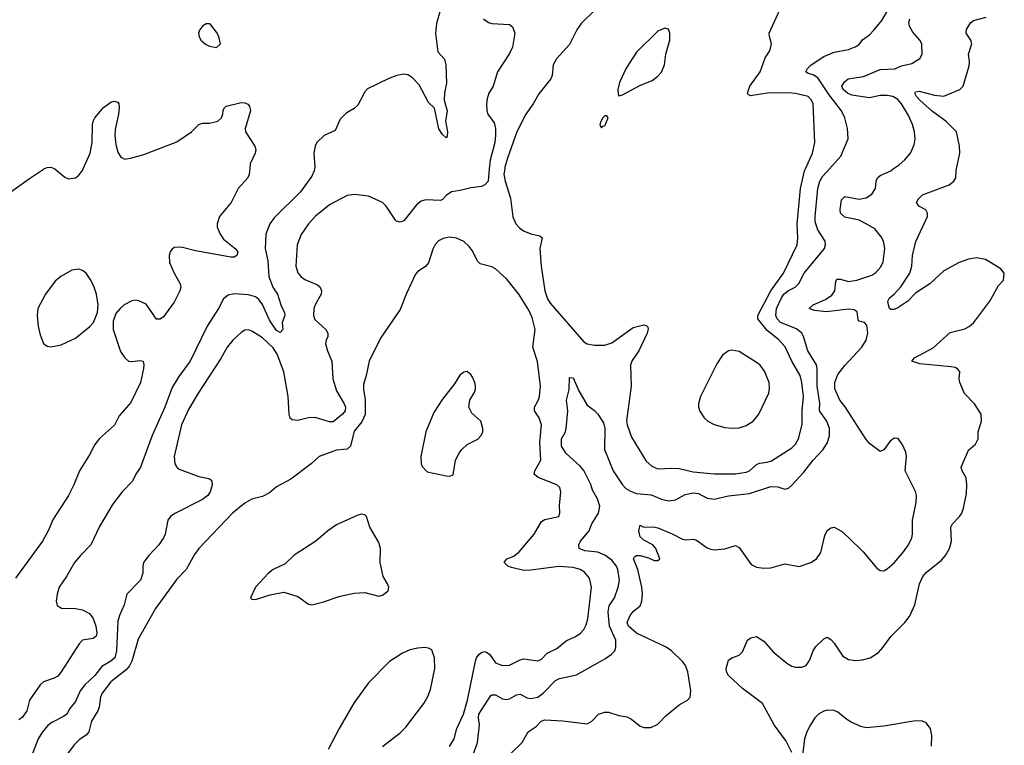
# Model space of a CAD drawing. Header units: inches. Extents: x 1550315 to 1685896, y 510706 to 640504.
# Tile 216 of 256: x 1643274 to 1648853, y 556734 to 560846. Entities that reach past the tile are written whole.
import ezdxf

# ---------------------------------------------------------------- set-up
doc = ezdxf.new("R2010")
doc.units = ezdxf.units.IN
doc.header["$MEASUREMENT"] = 0
doc.layers.add('B6545', color=7, linetype='Continuous')
doc.layers.add('B6546', color=7, linetype='Continuous')

msp = doc.modelspace()

# ---------------------------------------------------------------- linework, layer by layer
at = {"layer": 'B6545', "color": 5}
for points, elevation in [([(1642907.1, 560000), (1642812.9, 559890), (1642796, 559850), (1642792.2, 559810), (1642799.3, 559790), (1642810, 559779.3), (1642870, 559748.9), (1642950, 559731.6), (1643010, 559731.6), (1643050, 559748), (1643330, 559945.6), (1643410, 559999.5), (1643411.2, 560000)], 520), ([(1644577.6, 560000), (1644574.9, 559970), (1644566, 559950), (1644512.7, 559890), (1644472.7, 559810), (1644407.3, 559730), (1644393.4, 559690), (1644393.4, 559670), (1644410.5, 559630), (1644430, 559602.4), (1644495.8, 559550), (1644510.3, 559530), (1644504.9, 559510), (1644490, 559500.5), (1644470, 559500.4), (1644270, 559535.2), (1644190, 559557.4), (1644150, 559554.8), (1644135.6, 559544.4), (1644126, 559530), (1644120.3, 559510), (1644122.6, 559470), (1644149, 559409), (1644184.4, 559350), (1644186.4, 559330), (1644181.3, 559310), (1644150, 559246), (1644090, 559161.2), (1644070, 559149), (1644050, 559148.7), (1643990, 559233.2), (1643950, 559253.2), (1643930, 559256), (1643910, 559252.7), (1643866, 559230), (1643842.8, 559210), (1643819.9, 559180.1), (1643803, 559137), (1643803, 559090), (1643845.8, 558965.8), (1643870, 558930.7), (1643890, 558910.8), (1643910, 558908.2), (1643955.2, 558915.2), (1643974, 558910), (1643978.4, 558890), (1643976.5, 558870), (1643959.6, 558790), (1643904.1, 558675.9), (1643838.3, 558601.7), (1643811.6, 558548.4), (1643727.3, 558472.7), (1643700.9, 558439.1), (1643670, 558379.3), (1643612.7, 558290), (1643581.3, 558210), (1643551.7, 558150), (1643464.1, 558015.9), (1643436.5, 557950), (1643403.7, 557890), (1643250, 557680.7)], 520), ([(1644945.4, 560000), (1644943.6, 559990), (1644930, 559959.5), (1644865.7, 559870), (1644716.4, 559723.6), (1644691.1, 559688.9), (1644669.2, 559630), (1644664.6, 559550), (1644679.5, 559479.5), (1644686.3, 559390), (1644709.1, 559330), (1644735, 559290), (1644753, 559230), (1644774.7, 559185.3), (1644776.9, 559170), (1644761.3, 559130), (1644765.7, 559090), (1644750, 559073), (1644730, 559084.6), (1644690, 559142.4), (1644650, 559231.6), (1644630, 559259.5), (1644610, 559275.9), (1644570, 559287.5), (1644487.4, 559292.6), (1644455.6, 559284.4), (1644430, 559264.5), (1644400.9, 559210), (1644336.5, 559110), (1644240.7, 558910), (1644176.3, 558823.7), (1644137.7, 558762.3), (1644096.3, 558650), (1644024.8, 558490), (1643959.3, 558310), (1643932.4, 558270), (1643913.4, 558230), (1643854.4, 558170), (1643800.9, 558099.1), (1643725.8, 557974.2), (1643678.3, 557870), (1643618, 557810), (1643584.9, 557770), (1643539.5, 557690), (1643497.6, 557630), (1643486, 557590), (1643480.5, 557550), (1643486, 557526), (1643510.5, 557510.5), (1643590, 557509), (1643630, 557502), (1643670, 557480.3), (1643690, 557452.2), (1643705.4, 557410), (1643711.6, 557370), (1643708.2, 557351.8), (1643690, 557338.8), (1643630, 557329.7), (1643611.4, 557308.6), (1643510, 557149.7), (1643490, 557126.6), (1643470, 557115.1), (1643410, 557093.6), (1643390, 557076.2), (1643330.2, 556990), (1643314.8, 556930), (1643290, 556893.8), (1643270, 556878.7)], 540), ([(1645934.7, 560000), (1645927.8, 559930), (1645910.1, 559909.9), (1645890, 559899.8), (1645830, 559893.7), (1645770, 559877.5), (1645720.4, 559870), (1645691.6, 559850), (1645670, 559826.3), (1645658, 559822), (1645575.6, 559824.4), (1645550, 559818.4), (1645523, 559797), (1645450, 559706.6), (1645430, 559698), (1645410, 559703.7), (1645403.7, 559710), (1645351.2, 559790), (1645329.8, 559809.8), (1645250, 559845.6), (1645170, 559855.6), (1645130, 559849.7), (1645030, 559797.3), (1644950, 559733.3), (1644910.2, 559690), (1644870, 559629.6), (1644846, 559570), (1644838.3, 559450), (1644851.1, 559411.1), (1644868.7, 559388.7), (1644890, 559373.8), (1644962.6, 559342.6), (1644976.5, 559330), (1644984.6, 559310), (1644983.1, 559290), (1644950, 559234), (1644941.3, 559210), (1644938.9, 559170), (1644946.2, 559146.2), (1645008.9, 559090), (1645020.3, 559070), (1645019.5, 559050), (1645010.3, 559030), (1645007.8, 559010), (1645018.5, 558970), (1645043.2, 558910), (1645047.8, 558810), (1645070, 558742.8), (1645113.5, 558670), (1645120.8, 558650), (1645118.6, 558630), (1645102.8, 558610), (1645050, 558567.2), (1645030, 558567.7), (1644948.3, 558591.7), (1644910, 558589.8), (1644850, 558574.7), (1644817.6, 558577.6), (1644807.1, 558587.1), (1644800.4, 558610), (1644795.6, 558710), (1644771.4, 558850), (1644733.5, 558950), (1644710, 558985.7), (1644650, 559043.1), (1644590, 559081.1), (1644570, 559088.2), (1644550, 559086.6), (1644530, 559073.7), (1644481.5, 559030), (1644450.7, 558989.3), (1644414.5, 558925.5), (1644284.6, 558730), (1644230, 558636.4), (1644191.8, 558550), (1644149.1, 558370), (1644153.4, 558330), (1644164.9, 558310), (1644178.4, 558298.4), (1644290, 558257.8), (1644346.7, 558246.7), (1644357.7, 558237.7), (1644363, 558230), (1644364.4, 558210), (1644353.7, 558170), (1644340.4, 558150), (1644310, 558126.6), (1644153.2, 558046.8), (1644128.2, 558030), (1644114, 558010), (1644098, 557930), (1644090, 557909.4), (1644063.1, 557870), (1644005.7, 557810), (1643976.5, 557770), (1643971.7, 557750), (1643971.5, 557710), (1643958, 557670), (1643882, 557590), (1643865.5, 557530), (1643838.9, 557470), (1643830, 557437.2), (1643822.4, 557270), (1643813.6, 557230), (1643790, 557210.5), (1643739.2, 557180.8), (1643700.8, 557130), (1643642.5, 557077.5), (1643617.3, 557042.7), (1643590, 556981.5), (1643558, 556942), (1643540.7, 556910), (1643523.3, 556896.7), (1643456.3, 556863.7), (1643434.4, 556845.6), (1643403.9, 556810), (1643379.3, 556770), (1643308.9, 556590)], 560), ([(1643472.9, 560000), (1643530, 559952.7), (1643550, 559943.8), (1643590, 559950.6), (1643610, 559965.5), (1643630, 559990.6), (1643634.2, 560000)], 520), ([(1645840.7, 556670), (1645868.8, 556750), (1645880.4, 556850), (1645874.4, 556890), (1645876.1, 556910), (1645944.5, 557015.5), (1645950, 557020.9), (1645970, 557019.1), (1646010, 556996.5), (1646030, 556992.8), (1646050, 556997.5), (1646090, 557020.2), (1646110, 557024), (1646150, 557003.5), (1646170, 556998.4), (1646210, 557007.7), (1646239.7, 557030), (1646310, 557100.8), (1646333, 557113), (1646430, 557133.1), (1646593.6, 557226.4), (1646628, 557250), (1646645.7, 557270), (1646652.9, 557290), (1646653, 557330), (1646615.4, 557410), (1646609, 557491), (1646615.2, 557524.8), (1646643.6, 557570), (1646666.2, 557630), (1646672.5, 557670), (1646663.4, 557730), (1646655.5, 557750), (1646630, 557783.7), (1646590, 557811.7), (1646550, 557828.8), (1646476.6, 557836.6), (1646443.7, 557850), (1646442.9, 557870), (1646452.4, 557890), (1646500.5, 557950), (1646516.9, 557990), (1646554, 558050), (1646561.2, 558090), (1646549, 558130), (1646520.3, 558180.3), (1646510, 558212.2), (1646470, 558291.7), (1646450, 558316.5), (1646370, 558388), (1646344.5, 558430), (1646344.7, 558470), (1646366.9, 558510), (1646370.8, 558529.2), (1646379.8, 558630), (1646373.3, 558690), (1646387.8, 558750), (1646390, 558818), (1646410, 558816.3), (1646442.8, 558742.8), (1646490, 558661.6), (1646531.1, 558631.1), (1646550.3, 558610), (1646581.8, 558561.8), (1646589.3, 558529.3), (1646588.1, 558410), (1646637.9, 558290), (1646690, 558211), (1646709.5, 558190), (1646734.5, 558174.5), (1646770, 558160.9), (1646853, 558153), (1646910, 558128.7), (1646950, 558119.3), (1646990, 558125.8), (1647044.8, 558155.2), (1647090, 558164.5), (1647120.1, 558160.1), (1647170, 558134.5), (1647210, 558128.4), (1647290, 558147.6), (1647410, 558161.4), (1647530, 558200.2), (1647570, 558199), (1647610, 558184.9), (1647630, 558192), (1647650, 558208.7), (1647717.5, 558282.5), (1647770, 558350.2), (1647827, 558410), (1647850.8, 558450), (1647862.5, 558490), (1647862.9, 558530), (1647847.4, 558570), (1647805.4, 558630), (1647807.8, 558672.2), (1647792.1, 558770), (1647793.4, 558870), (1647789.9, 558890), (1647739.4, 558970), (1647716.2, 559050), (1647706.2, 559070), (1647675, 559095), (1647585.5, 559130), (1647566.1, 559150), (1647558.1, 559170), (1647563.1, 559210), (1647590, 559269.4), (1647604, 559290), (1647630, 559311.7), (1647668.9, 559331.1), (1647689.9, 559350.1), (1647719.8, 559410), (1647834, 559550), (1647840.3, 559570), (1647837.6, 559590), (1647795.8, 559655.8), (1647781.3, 559701.3), (1647780.7, 559730), (1647797.1, 559890), (1647808.8, 559930), (1647823.5, 559956.5), (1647861.9, 560000)], 560), ([(1646022.3, 560000), (1646018.3, 559970), (1646024.5, 559930), (1646054.7, 559834.7), (1646068.7, 559728.7), (1646085.2, 559690), (1646105.7, 559665.7), (1646129, 559649), (1646170, 559632.6), (1646221.7, 559621.7), (1646235.3, 559610), (1646222.3, 559550), (1646229.5, 559449.5), (1646249.2, 559309.2), (1646264.3, 559264.3), (1646280, 559240), (1646470, 559020.7), (1646490, 559009.3), (1646530, 559000.7), (1646590, 559000.7), (1646630, 559014.9), (1646750, 559100.9), (1646810, 559117.1), (1646830.6, 559110), (1646834.7, 559094.7), (1646830, 559069.5), (1646782.8, 558970), (1646745.2, 558914.8), (1646735.2, 558890), (1646739.2, 558770), (1646712.6, 558572.6), (1646715.4, 558550), (1646740.6, 558480.6), (1646824.1, 558344.1), (1646856.5, 558316.5), (1646890, 558301.3), (1646970, 558305.4), (1647010, 558302.9), (1647090, 558284.6), (1647211.9, 558271.9), (1647330, 558272.2), (1647390, 558282.1), (1647410, 558290.1), (1647450, 558325), (1647467, 558333), (1647510, 558337.6), (1647534.3, 558345.7), (1647650, 558419.2), (1647670, 558440.3), (1647687.5, 558470), (1647707.8, 558552.2), (1647707.2, 558630), (1647714.8, 558710), (1647706, 558790), (1647696.7, 558830), (1647649.9, 558910), (1647611.6, 558991.6), (1647573.7, 559033.7), (1647510, 559084.7), (1647457.5, 559150), (1647456.1, 559170), (1647530.5, 559309.5), (1647602.6, 559410), (1647679.3, 559570), (1647684.1, 559610), (1647679.2, 559690), (1647698.7, 559890), (1647721.6, 559990), (1647726, 560000)], 580), ([(1646059.3, 556690), (1646120.9, 556750), (1646156.2, 556810), (1646199.8, 556840.2), (1646228.3, 556870), (1646250, 556878.5), (1646352.4, 556872.4), (1646490, 556855.5), (1646516, 556870), (1646553.2, 556910), (1646590, 556922), (1646610, 556921.1), (1646670, 556902), (1646714.9, 556894.9), (1646741.3, 556881.3), (1646790, 556843), (1646810, 556835.5), (1646850, 556835.5), (1646890, 556853), (1646936.6, 556903.4), (1647010, 556963.8), (1647059, 556990), (1647073.4, 557006.6), (1647077.6, 557042.4), (1647060.5, 557150), (1647047.1, 557187.1), (1647029.7, 557209.7), (1646967.3, 557270), (1646937.6, 557290), (1646770, 557369.3), (1646723.7, 557410), (1646716.2, 557430), (1646732.8, 557470), (1646750, 557492.9), (1646790, 557524.9), (1646799.4, 557550), (1646802.8, 557590), (1646799.9, 557630), (1646777.3, 557730), (1646752.2, 557790), (1646758.2, 557801.8), (1646770, 557810.2), (1646790.2, 557810.2), (1646836.3, 557796.3), (1646870, 557780.5), (1646890, 557781), (1646902, 557790), (1646878.4, 557850), (1646861.6, 557870), (1646810, 557896.4), (1646790, 557914.5), (1646781.5, 557950), (1646790, 557980.7), (1646810.5, 557970.5), (1646868.3, 557971.7), (1646890, 557966), (1646972.1, 557932.1), (1647030, 557902.3), (1647050, 557898.9), (1647090, 557901.7), (1647110, 557895.6), (1647170, 557853.7), (1647190, 557844.9), (1647210, 557842), (1647270, 557848), (1647330, 557865.5), (1647350, 557855.5), (1647419, 557759), (1647450, 557743.7), (1647490, 557738.7), (1647530, 557740.4), (1647610, 557762), (1647690, 557748.2), (1647757.2, 557770), (1647789.6, 557790.4), (1647813.1, 557826.9), (1647837.2, 557922.8), (1647850, 557951), (1647870, 557966.8), (1647889.3, 557970.7), (1647930, 557947.7), (1647970, 557912.4), (1648054, 557830), (1648130, 557738), (1648150, 557724.7), (1648170, 557722.8), (1648190, 557734), (1648230, 557768.2), (1648282.4, 557830), (1648310, 557870.6), (1648328.3, 557910), (1648332.4, 557930), (1648332.6, 558010), (1648354.2, 558110), (1648356.4, 558150), (1648350, 558172.7), (1648292.3, 558290), (1648299.6, 558370), (1648295.2, 558395.2), (1648276.9, 558436.9), (1648252.5, 558472.5), (1648230, 558474), (1648204.1, 558455.9), (1648170, 558408.7), (1648150, 558399), (1648090, 558443.7), (1648070, 558466.6), (1647952, 558652), (1647922.2, 558690), (1647893.5, 558753.5), (1647892, 558790), (1647910, 558835.6), (1647950, 558886.7), (1648046, 558990), (1648070.9, 559029.1), (1648080.5, 559070), (1648074.2, 559114.2), (1648061.2, 559130), (1648030, 559138), (1648024.6, 559144.6), (1648019.2, 559190), (1648002.3, 559202.3), (1647970, 559204.7), (1647846, 559190), (1647778, 559198), (1647747, 559210), (1647769.7, 559230), (1647840, 559260), (1647875.5, 559284.5), (1647892.2, 559310), (1647898.3, 559361.7), (1647904.9, 559375.1), (1647924.4, 559375.6), (1647970, 559362.2), (1648017, 559370), (1648102.4, 559397.6), (1648125.9, 559414.1), (1648153.8, 559446.2), (1648166.3, 559473.7), (1648177.1, 559550), (1648168.9, 559590), (1648156.4, 559616.4), (1648119.9, 559659.9), (1648071.2, 559690), (1648030, 559709.1), (1647950, 559727.8), (1647930, 559743), (1647924.4, 559750), (1647922.7, 559770), (1647930, 559824.7), (1647950, 559844.2), (1648030, 559829.3), (1648070, 559837.2), (1648103.4, 559856.6), (1648124.2, 559890), (1648126.8, 559930), (1648134.7, 559950), (1648150, 559962.8), (1648209.6, 559990), (1648223.8, 560000)], 540), ([(1647650, 556694), (1647616.8, 556756.8), (1647550, 556849.6), (1647483.5, 556970), (1647370, 557056.4), (1647291.3, 557130), (1647278.5, 557150), (1647276.3, 557170), (1647290, 557216), (1647309.4, 557230.6), (1647350, 557244.9), (1647370, 557262.8), (1647397.2, 557330), (1647416.6, 557343.4), (1647449.4, 557350.6), (1647490, 557324.9), (1647543.4, 557263.4), (1647620.2, 557200.2), (1647650, 557182), (1647670, 557176.1), (1647703.5, 557176.5), (1647730, 557186), (1647750, 557214), (1647769.7, 557270), (1647786, 557294), (1647830, 557337.1), (1647850, 557346), (1647870, 557334.4), (1647890, 557312), (1647938.6, 557238.6), (1647970, 557219.6), (1648010, 557213.8), (1648050, 557218), (1648092.3, 557230), (1648139.6, 557260.4), (1648167, 557290), (1648210, 557350.8), (1648290, 557430.7), (1648315.6, 557464.4), (1648345.7, 557530), (1648372.9, 557650), (1648392, 557690), (1648410, 557712.8), (1648497.5, 557782.5), (1648520.4, 557810), (1648543.5, 557850), (1648553.3, 557890), (1648549.8, 557970.2), (1648560.5, 557990), (1648599.5, 558030), (1648611.8, 558050), (1648621.7, 558078.3), (1648638.2, 558161.8), (1648641, 558210), (1648636.4, 558250), (1648614.3, 558290), (1648608.3, 558310), (1648650, 558407.3), (1648690, 558440.5), (1648705.1, 558470), (1648704.5, 558510), (1648724.2, 558570), (1648722.4, 558610), (1648684.2, 558670), (1648627.6, 558727.6), (1648600.5, 558790), (1648596.9, 558810), (1648600.7, 558850), (1648590, 558866), (1648574.8, 558874.8), (1648550, 558879.7), (1648374.9, 558894.9), (1648329, 558910), (1648344.5, 558930), (1648450, 558987.2), (1648545.9, 559074.1), (1648630, 559094.6), (1648653.2, 559106.8), (1648680.5, 559130), (1648771.5, 559250), (1648820.1, 559339.9), (1648849, 559370), (1648853.2, 559410), (1648833.6, 559433.6), (1648747, 559487), (1648695.6, 559495.6), (1648650, 559489.8), (1648597.1, 559470), (1648510, 559423.7), (1648430.5, 559349.5), (1648350, 559296.1), (1648306, 559250), (1648250, 559212.9), (1648230, 559204.1), (1648210, 559204), (1648203.1, 559210), (1648196.2, 559230), (1648193.7, 559250), (1648202.9, 559270), (1648230, 559290.3), (1648267.4, 559332.6), (1648318.7, 559410), (1648329.2, 559450), (1648333.8, 559510), (1648351.7, 559588.3), (1648418, 559730), (1648418, 559750), (1648408.4, 559768.4), (1648369.2, 559790), (1648356.2, 559810), (1648366.3, 559830), (1648390, 559853.8), (1648541.2, 559910), (1648566.6, 559930), (1648579.3, 559950), (1648579.5, 559990), (1648581.7, 560000)], 520), ([(1645710, 556727.2), (1645736.5, 556770), (1645751.2, 556830), (1645789.6, 556910.4), (1645811.9, 556990), (1645856.5, 557210), (1645862.8, 557230), (1645877.8, 557250), (1645890, 557260.6), (1645910, 557265.2), (1645920.4, 557260.4), (1645935.4, 557250), (1645970, 557201), (1646010, 557186.8), (1646050, 557188.3), (1646110, 557218.6), (1646130, 557223.2), (1646210, 557212.9), (1646230, 557222), (1646263.1, 557256.9), (1646317.7, 557282.3), (1646370, 557326.5), (1646424.2, 557350), (1646450, 557367.1), (1646470.5, 557389.5), (1646483.9, 557416.1), (1646493.4, 557450), (1646514.8, 557630), (1646502.1, 557682.1), (1646475.2, 557715.2), (1646449.9, 557729.9), (1646410, 557741.3), (1646330, 557748), (1646170, 557726.3), (1646130, 557725.2), (1646061.5, 557741.5), (1646040.9, 557750), (1646019.5, 557770), (1646034.5, 557790), (1646073.5, 557806.5), (1646105.1, 557830), (1646188.7, 557930), (1646230, 558002), (1646250, 558013.4), (1646329.3, 558030.7), (1646335.1, 558050), (1646333.4, 558093.4), (1646340.4, 558170), (1646334.5, 558194.5), (1646318, 558210), (1646211.2, 558251.2), (1646189.7, 558270), (1646194, 558290), (1646227.4, 558350), (1646222.2, 558450), (1646230.5, 558550), (1646217.5, 558590), (1646191.6, 558630), (1646190.8, 558650), (1646212.4, 558687.6), (1646218.9, 558710), (1646225, 558770), (1646208.1, 558908.1), (1646181.8, 558990), (1646195.4, 559090), (1646178.8, 559158.8), (1646159.4, 559199.4), (1646102.3, 559290), (1646034.9, 559374.9), (1645970, 559434.5), (1645950, 559445.9), (1645882.9, 559462.9), (1645870, 559474.8), (1645837.5, 559537.5), (1645820.7, 559560.7), (1645790, 559588.7), (1645750, 559608.7), (1645710, 559612.7), (1645673.8, 559606.2), (1645647.8, 559592.2), (1645628.6, 559571.4), (1645615.2, 559544.8), (1645591.4, 559468.6), (1645573, 559447), (1645530, 559419.7), (1645516.6, 559403.4), (1645465.9, 559294.1), (1645430, 559203), (1645318.2, 559041.8), (1645253.6, 558910), (1645237.4, 558830), (1645221.6, 558778.4), (1645221.6, 558750), (1645232.1, 558692.1), (1645231.5, 558608.5), (1645213.2, 558566.8), (1645170, 558515.1), (1645149.2, 558430), (1645130, 558411.6), (1645070, 558405.8), (1644970.2, 558369.8), (1644924.9, 558330), (1644810, 558242.7), (1644730, 558198.3), (1644690, 558165.1), (1644650, 558143.8), (1644590, 558128.9), (1644550, 558107), (1644480.7, 558050), (1644289.1, 557850), (1644264.4, 557815.6), (1644218, 557730), (1644164.1, 557675.9), (1644044, 557510), (1643945, 557335), (1643909, 557210), (1643896.4, 557183.6), (1643877.7, 557162.3), (1643790, 557092.9), (1643741.7, 557030), (1643732.7, 557007.3), (1643724.4, 556950), (1643717.1, 556930), (1643680.9, 556870), (1643665.5, 556810), (1643650, 556790.8), (1643613.9, 556766.1), (1643583, 556737), (1643534.5, 556670)], 580), ([(1645330, 556726.4), (1645430, 556805.2), (1645462.5, 556837.5), (1645563.7, 556970), (1645586, 557010), (1645601.4, 557050), (1645627.2, 557170), (1645624.7, 557230), (1645610, 557275.1), (1645590, 557285.1), (1645570, 557287.6), (1645530, 557284.2), (1645484.8, 557275.2), (1645443.4, 557256.6), (1645370, 557209.6), (1645250, 557087.3), (1645167.3, 556972.7), (1645083.7, 556830), (1645023, 556710)], 620), ([(1648441.6, 556730), (1648443.5, 556790), (1648434.2, 556830), (1648410, 556860.5), (1648390, 556871.1), (1648350, 556872.8), (1648170, 556841.7), (1648070, 556833.2), (1648040.2, 556840.2), (1647985.9, 556865.9), (1647960.8, 556880.8), (1647910, 556922.5), (1647890, 556930.9), (1647850, 556933.1), (1647830, 556927.5), (1647799.6, 556910), (1647779.6, 556890), (1647754.2, 556850), (1647734.7, 556810), (1647721.7, 556770), (1647710, 556678)], 520)]:
    msp.add_lwpolyline(points, dxfattribs=dict(at, elevation=elevation))
for points, elevation in [([(1643610, 559432.7), (1643570, 559427.3), (1643508.2, 559390), (1643475.5, 559364.5), (1643419.6, 559290), (1643377.4, 559210), (1643373.1, 559170), (1643378.9, 559110), (1643390, 559061), (1643410, 559010.7), (1643430, 558996.4), (1643450, 558992.4), (1643510, 559003.1), (1643590, 559040.4), (1643672.6, 559107.4), (1643692.3, 559130), (1643714.2, 559185.8), (1643719.5, 559230), (1643709.7, 559290), (1643696.9, 559330), (1643677.7, 559370), (1643650, 559409.7), (1643630, 559425.1)], 520), ([(1647310, 558973.7), (1647290.2, 558969.8), (1647255.6, 558944.4), (1647224.7, 558895.3), (1647132.6, 558710), (1647120.8, 558670), (1647120.8, 558650), (1647127.8, 558627.8), (1647152.9, 558590), (1647174, 558570), (1647210, 558552.1), (1647270, 558535.5), (1647310.8, 558530.8), (1647350, 558532.7), (1647390, 558546.4), (1647430, 558570.9), (1647461.9, 558610), (1647518.3, 558730), (1647523.7, 558756.3), (1647521.6, 558790), (1647494.5, 558854.5), (1647470, 558887.3), (1647450, 558904.1), (1647350, 558965)], 620), ([(1645810, 558852.3), (1645790, 558849.4), (1645769.1, 558830.9), (1645737.8, 558782.2), (1645670, 558696.2), (1645620.4, 558619.6), (1645575.8, 558510), (1645547.4, 558370), (1645548.5, 558330), (1645554.2, 558314.2), (1645583.9, 558283.9), (1645690, 558260.7), (1645710, 558258.8), (1645730, 558266), (1645744, 558350), (1645765.2, 558390), (1645779.3, 558410), (1645810, 558439.1), (1645870, 558468.4), (1645888.2, 558490), (1645897.6, 558510), (1645899.3, 558530), (1645887.2, 558570), (1645836.5, 558616.5), (1645818.5, 558650), (1645825.1, 558690), (1645850, 558730.8), (1645856.9, 558750), (1645857.7, 558770), (1645854, 558790), (1645840.1, 558820.1), (1645830, 558836)], 620), ([(1645210, 558044.5), (1645190, 558037.6), (1645070, 557983.9), (1645019.6, 557950), (1644951.8, 557890), (1644830, 557810.8), (1644777.6, 557762.4), (1644710.4, 557730), (1644683.8, 557710), (1644610.7, 557630), (1644582, 557570), (1644590, 557562), (1644610, 557561), (1644693.3, 557586.7), (1644770, 557601.6), (1644850, 557577.6), (1644910, 557534.4), (1644930.4, 557530.4), (1644990, 557544.6), (1645090, 557579), (1645170, 557596.9), (1645230, 557599.5), (1645310, 557579.1), (1645330, 557584), (1645362, 557610), (1645366, 557630), (1645358.9, 557650), (1645333.6, 557690), (1645316.9, 557770), (1645319.1, 557850), (1645310, 557884), (1645258, 557970), (1645239.5, 558030), (1645230, 558040.9)], 620)]:
    msp.add_lwpolyline(points, close=True, dxfattribs=dict(at, elevation=elevation))
at = {"layer": 'B6546', "color": 5}
for points, elevation in [([(1647726, 560000), (1647765.8, 560090), (1647779.9, 560150), (1647770, 560369.2), (1647761.5, 560390), (1647742, 560410), (1647670, 560427.9), (1647630, 560432.1), (1647510, 560429.9), (1647414.2, 560414.2), (1647401.4, 560421.5), (1647397.6, 560430), (1647412.1, 560470), (1647469, 560551), (1647499.1, 560630), (1647524.2, 560670), (1647534.7, 560710), (1647522, 560750), (1647521.3, 560770), (1647620.9, 560990)], 580), ([(1645662.3, 560917.7), (1645635.8, 560824.2), (1645630.2, 560770.2), (1645644.4, 560664.4), (1645681.5, 560621.5), (1645689.3, 560589.3), (1645693.1, 560486.9), (1645681.7, 560430), (1645680.3, 560390), (1645697, 560330), (1645686.4, 560270), (1645698.3, 560210), (1645696.1, 560183.9), (1645690, 560177.2), (1645670, 560194.5), (1645650, 560226.6), (1645624.8, 560344.8), (1645590, 560376), (1645537.4, 560477.4), (1645499, 560519), (1645472.9, 560532.9), (1645450, 560536.8), (1645410.8, 560530), (1645366.5, 560513.5), (1645245.3, 560454.7), (1645230, 560437.2), (1645190, 560361.2), (1645170, 560342.7), (1645124.5, 560315.5), (1645090, 560282), (1645062.4, 560217.6), (1644998.8, 560190), (1644957.3, 560150), (1644948, 560130), (1644941.3, 560090), (1644947.2, 560010), (1644945.4, 560000)], 540), ([(1647861.9, 560000), (1647926.6, 560073.4), (1647968.6, 560170), (1647964.7, 560230), (1647948.7, 560290), (1647930.8, 560330), (1647861, 560421), (1647797.2, 560517.2), (1647770, 560534.3), (1647741.6, 560541.6), (1647728.2, 560550), (1647737.6, 560570), (1647758.5, 560590), (1647830, 560636.8), (1647890, 560662), (1647970, 560677.8), (1648008.1, 560691.9), (1648030, 560705.6), (1648050, 560731.2), (1648090, 560760.7), (1648114.3, 560785.7), (1648158.4, 560841.6), (1648198, 560910)], 560), ([(1645902, 560850), (1645930.3, 560830.3), (1645950, 560825.2), (1646050, 560819.1), (1646066, 560806), (1646079.1, 560770), (1646067.4, 560690), (1646050, 560654.5), (1645981.3, 560550), (1645956.4, 560470), (1645933, 560430), (1645923.4, 560396.6), (1645919.5, 560370), (1645921.1, 560330), (1645927, 560310), (1645961.8, 560261.8), (1645969.5, 560229.5), (1645970.7, 560190.7), (1645966.5, 560150), (1645939.7, 560050), (1645934.7, 560000)], 560), ([(1646536.1, 560903.9), (1646455.8, 560824.2), (1646430.8, 560789.2), (1646390, 560704.7), (1646315, 560625), (1646297.8, 560590), (1646291, 560530), (1646284.2, 560510), (1646215, 560425), (1646184, 560370), (1646141.3, 560310), (1646090.3, 560210.3), (1646037.8, 560062.2), (1646023.6, 560010), (1646022.3, 560000)], 580), ([(1648223.8, 560000), (1648256.8, 560023.2), (1648288.7, 560051.3), (1648322, 560090), (1648343.3, 560136.7), (1648347.8, 560170), (1648345, 560210), (1648332.7, 560252.7), (1648310, 560303.6), (1648271.4, 560370), (1648250, 560394.5), (1648222.4, 560410), (1648190, 560417.3), (1648150, 560416.7), (1648090, 560403), (1647990, 560418.7), (1647963.8, 560430), (1647940.8, 560450), (1647932.8, 560470), (1647946.9, 560493.1), (1647969, 560511), (1648056, 560524), (1648150, 560562.9), (1648232, 560568), (1648270, 560583.6), (1648330, 560598), (1648374.4, 560625.6), (1648388.5, 560651.5), (1648386.2, 560710), (1648374.5, 560730), (1648335, 560775), (1648315.3, 560810), (1648311.7, 560830), (1648317.2, 560850)], 540), ([(1648581.7, 560000), (1648601.6, 560090), (1648599.7, 560130), (1648581.8, 560210), (1648522.4, 560270), (1648446.2, 560326.2), (1648375, 560390), (1648355.3, 560410), (1648345.3, 560430), (1648350, 560438), (1648370, 560441), (1648457.9, 560417.9), (1648510, 560412.1), (1648600.9, 560450), (1648619.6, 560470), (1648654.6, 560585.4), (1648656.4, 560610), (1648650.8, 560650), (1648669.7, 560710), (1648663.6, 560730), (1648636.2, 560770), (1648639.6, 560790), (1648649.7, 560810), (1648664.2, 560830), (1648679.3, 560840.7), (1648750, 560860.3)], 520), ([(1643634.2, 560000), (1643674.5, 560090), (1643685.7, 560150), (1643686, 560250), (1643690, 560271), (1643700.9, 560290), (1643750, 560348), (1643790, 560378.4), (1643810, 560384.9), (1643830, 560378.8), (1643835.5, 560370), (1643837.1, 560350), (1643834.9, 560310), (1643815.8, 560224.2), (1643813.1, 560190), (1643818.6, 560138.5), (1643830, 560096), (1643846.7, 560066.7), (1643870, 560056.3), (1643910, 560062.4), (1643978, 560082), (1644165.3, 560154.7), (1644247, 560210), (1644290, 560252.4), (1644310, 560260.4), (1644350, 560258.7), (1644397, 560270), (1644418.3, 560290), (1644425.6, 560310), (1644427.3, 560332.7), (1644433.8, 560346.2), (1644444.9, 560355.1), (1644530, 560376.3), (1644550, 560374.8), (1644567.1, 560367.1), (1644576.8, 560356.8), (1644582.8, 560330), (1644552.7, 560230), (1644553, 560210), (1644607.4, 560130), (1644612.3, 560110), (1644609.1, 560090), (1644580.3, 560030), (1644577.6, 560000)], 520), ([(1643411.2, 560000), (1643430, 560008.4), (1643450, 560010.3), (1643470, 560002.4), (1643472.9, 560000)], 520)]:
    msp.add_lwpolyline(points, dxfattribs=dict(at, elevation=elevation))
for points, elevation in [([(1644350, 560822), (1644330, 560822), (1644310, 560808.7), (1644293.7, 560786.3), (1644287.7, 560770), (1644290.7, 560750), (1644300.7, 560730), (1644326.6, 560706.6), (1644350, 560695.5), (1644390, 560688.5), (1644411.8, 560710), (1644402.7, 560750), (1644390, 560775.3), (1644356.5, 560816.5)], 540), ([(1646930, 560798), (1646890, 560781.6), (1646770, 560661.6), (1646710, 560571.8), (1646672.4, 560490), (1646664, 560450), (1646665.4, 560425.4), (1646670, 560414), (1646690, 560421), (1646787.6, 560472.4), (1646858.8, 560501.2), (1646890, 560525.5), (1646910, 560548), (1646927.8, 560590), (1646936.3, 560650), (1646957.6, 560730), (1646958.4, 560770), (1646950, 560793.2)], 620), ([(1646602, 560302), (1646590, 560302), (1646578, 560290), (1646564.7, 560264.7), (1646562, 560250), (1646570, 560234), (1646578, 560242), (1646590, 560244.7), (1646608, 560290)], 620)]:
    msp.add_lwpolyline(points, close=True, dxfattribs=dict(at, elevation=elevation))

doc.saveas('drawing.dxf')
